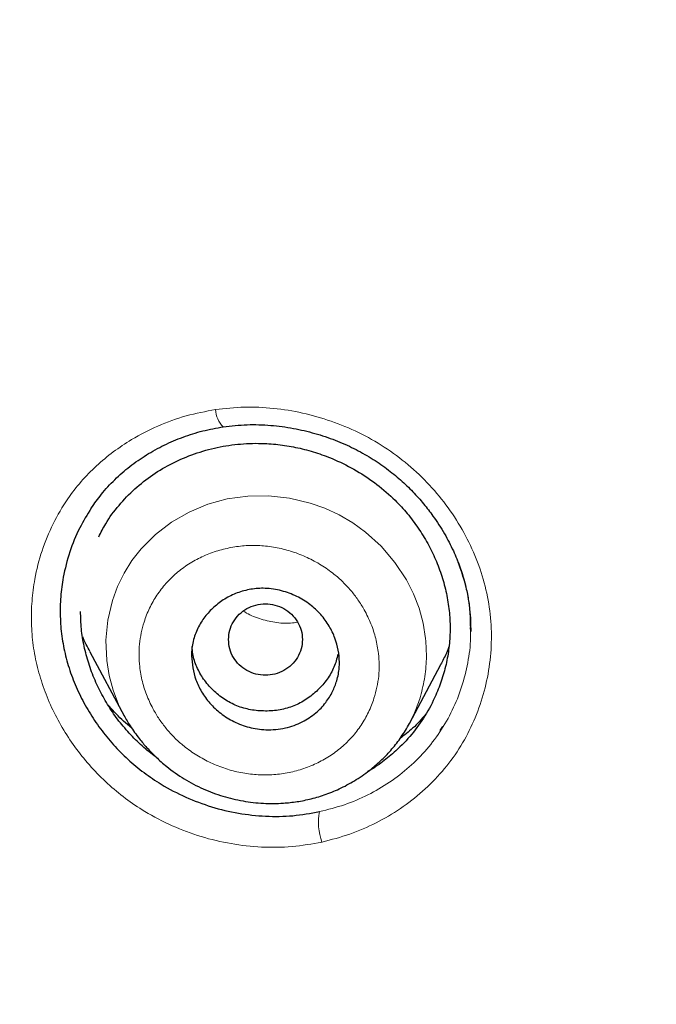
# Model space of a CAD drawing. Header units: millimetres. Extents: x 8 to 830, y 12 to 2106.
# Tile 162 of 256: x 423 to 431, y 1788 to 1800. Entities that reach past the tile are written whole.
import ezdxf

# ---------------------------------------------------------------- set-up
doc = ezdxf.new("R2010")
doc.units = ezdxf.units.MM

msp = doc.modelspace()

# ---------------------------------------------------------------- linework, layer by layer
at = {"color": 7, "linetype": 'Continuous', "lineweight": 30}
for p, q in [((428.804, 1792.853), (428.803, 1792.873)), ((428.804, 1792.853), (428.803, 1792.873)), ((424.174, 1792.577), (424.589, 1791.8)), ((428.062, 1791.707), (428.443, 1792.422)), ((424.591, 1791.801), (424.588, 1791.808)), ((424.516, 1791.752), (424.516, 1791.752)), ((424.516, 1791.752), (424.516, 1791.752)), ((428.06, 1791.708), (428.056, 1791.698)), ((428.143, 1791.643), (428.143, 1791.643)), ((428.143, 1791.643), (428.143, 1791.643))]:
    msp.add_line(p, q, dxfattribs=at)
at = {"color": 8, "linetype": 'Continuous', "lineweight": 0}
for p, q in [((424.597, 1791.789), (424.591, 1791.801)), ((428.056, 1791.698), (428.049, 1791.686))]:
    msp.add_line(p, q, dxfattribs=at)
at = {"color": 8, "linetype": 'Continuous', "lineweight": 0, "flags": 128}
msp.add_lwpolyline([(424.588, 1791.808), (424.523, 1791.937), (424.456, 1792.112), (424.408, 1792.291), (424.379, 1792.474), (424.369, 1792.719), (424.392, 1792.963), (424.447, 1793.2), (424.509, 1793.371), (424.589, 1793.535), (424.686, 1793.689), (424.799, 1793.832), (424.972, 1794.005), (425.167, 1794.154), (425.38, 1794.277), (425.607, 1794.373), (425.846, 1794.438), (426.095, 1794.472), (426.349, 1794.474), (426.603, 1794.446), (426.853, 1794.387), (427.034, 1794.323), (427.208, 1794.243), (427.374, 1794.146), (427.529, 1794.033), (427.719, 1793.861), (427.886, 1793.666), (428.027, 1793.454), (428.113, 1793.284), (428.181, 1793.107), (428.23, 1792.926), (428.259, 1792.74), (428.259, 1792.74)], dxfattribs=at)
at = {"color": 8, "linetype": 'Continuous', "lineweight": 0}
for centre, radius, start, end in [((426.019, 1795.541), 0.318, 183.039, 225.5993), ((427.638, 1790.502), 0.683, 168.8345, 200.3102)]:
    msp.add_arc(centre, radius, start, end, dxfattribs=at)
at = {"color": 7, "linetype": 'Continuous', "lineweight": 30}
for points, knots in [([(510.735, 1777.283), (511.196, 1778.511), (512.114, 1780.956), (513.098, 1784.726), (513.872, 1788.507), (514.456, 1792.3), (514.943, 1796.485), (515.298, 1801.065), (515.507, 1806.03), (515.602, 1811.577), (515.593, 1817.706), (515.581, 1824.436), (515.477, 1831.185), (515.158, 1837.963), (514.614, 1843.619), (513.944, 1848.142), (513.279, 1851.54), (512.399, 1854.924), (511.244, 1858.268), (509.826, 1861.345), (508.149, 1864.109), (506.256, 1866.524), (504.046, 1868.669), (501.607, 1870.523), (499.025, 1872.121), (495.903, 1873.724), (492.217, 1875.246), (487.967, 1876.614), (483.651, 1877.697), (479.286, 1878.524), (474.885, 1879.093), (470.474, 1879.417), (466.081, 1879.544), (461.71, 1879.555), (457.339, 1879.543), (452.947, 1879.415), (448.536, 1879.093), (444.134, 1878.525), (439.769, 1877.697), (435.453, 1876.616), (431.203, 1875.245), (427.517, 1873.725), (424.396, 1872.122), (421.813, 1870.525), (419.375, 1868.669), (417.164, 1866.525), (415.271, 1864.109), (413.594, 1861.345), (412.176, 1858.269), (411.021, 1854.924), (410.141, 1851.54), (409.476, 1848.142), (408.806, 1843.619), (408.262, 1837.963), (407.943, 1831.185), (407.839, 1824.437), (407.828, 1817.706), (407.817, 1811.126), (407.941, 1804.673), (408.288, 1798.348), (408.866, 1792.889), (409.585, 1788.305), (410.354, 1784.591), (411.329, 1780.89), (412.232, 1778.489), (412.686, 1777.283)], [0, 0, 0, 0, 0.01422, 0.028301, 0.042283, 0.056188, 0.070046, 0.088148, 0.106186, 0.124159, 0.148558, 0.172923, 0.197399, 0.221993, 0.24671, 0.259145, 0.27167, 0.284302, 0.297067, 0.309991, 0.320883, 0.3319, 0.342924, 0.353811, 0.364567, 0.375221, 0.391058, 0.40678, 0.422432, 0.438055, 0.453668, 0.469227, 0.484683, 0.500001, 0.515318, 0.530774, 0.546334, 0.561944, 0.577571, 0.59322, 0.608942, 0.624779, 0.635434, 0.646191, 0.657076, 0.668103, 0.679114, 0.690014, 0.702933, 0.7157, 0.728331, 0.740856, 0.753291, 0.778008, 0.802602, 0.827078, 0.851444, 0.875842, 0.898728, 0.921719, 0.944802, 0.958463, 0.9722, 0.986034, 1, 1, 1, 1]), ([(510.735, 1777.283), (511.196, 1778.511), (512.114, 1780.956), (513.098, 1784.726), (513.872, 1788.507), (514.456, 1792.3), (514.943, 1796.485), (515.298, 1801.065), (515.507, 1806.03), (515.602, 1811.577), (515.593, 1817.706), (515.581, 1824.436), (515.477, 1831.185), (515.158, 1837.963), (514.614, 1843.619), (513.944, 1848.142), (513.279, 1851.54), (512.399, 1854.924), (511.244, 1858.268), (509.826, 1861.345), (508.149, 1864.109), (506.256, 1866.524), (504.046, 1868.669), (501.607, 1870.523), (499.025, 1872.121), (495.903, 1873.724), (492.217, 1875.246), (487.967, 1876.614), (483.651, 1877.697), (479.286, 1878.524), (474.885, 1879.093), (470.474, 1879.417), (466.081, 1879.544), (461.71, 1879.555), (457.339, 1879.543), (452.947, 1879.415), (448.536, 1879.093), (444.134, 1878.525), (439.769, 1877.697), (435.453, 1876.616), (431.203, 1875.245), (427.517, 1873.725), (424.396, 1872.122), (421.813, 1870.525), (419.375, 1868.669), (417.164, 1866.525), (415.271, 1864.109), (413.594, 1861.345), (412.176, 1858.269), (411.021, 1854.924), (410.141, 1851.54), (409.476, 1848.142), (408.806, 1843.619), (408.262, 1837.963), (407.943, 1831.185), (407.839, 1824.437), (407.828, 1817.706), (407.817, 1811.126), (407.941, 1804.673), (408.288, 1798.348), (408.866, 1792.889), (409.585, 1788.305), (410.354, 1784.591), (411.329, 1780.89), (412.232, 1778.489), (412.686, 1777.283)], [0, 0, 0, 0, 0.01422, 0.028301, 0.042283, 0.056188, 0.070046, 0.088148, 0.106186, 0.124159, 0.148558, 0.172923, 0.197399, 0.221993, 0.24671, 0.259145, 0.27167, 0.284302, 0.297067, 0.309991, 0.320883, 0.3319, 0.342924, 0.353811, 0.364567, 0.375221, 0.391058, 0.40678, 0.422432, 0.438055, 0.453668, 0.469227, 0.484683, 0.500001, 0.515318, 0.530774, 0.546334, 0.561944, 0.577571, 0.59322, 0.608942, 0.624779, 0.635434, 0.646191, 0.657076, 0.668103, 0.679114, 0.690014, 0.702933, 0.7157, 0.728331, 0.740856, 0.753291, 0.778008, 0.802602, 0.827078, 0.851444, 0.875842, 0.898728, 0.921719, 0.944802, 0.958463, 0.9722, 0.986034, 1, 1, 1, 1]), ([(509.342, 1777.405), (509.718, 1778.392), (510.47, 1780.366), (511.332, 1783.407), (512.046, 1786.476), (512.617, 1789.571), (513.077, 1792.68), (513.51, 1796.392), (513.859, 1800.711), (514.082, 1805.632), (514.182, 1810.777), (514.188, 1816.142), (514.173, 1821.731), (514.115, 1827.323), (513.942, 1832.92), (513.588, 1838.517), (513.084, 1843.169), (512.519, 1846.875), (511.991, 1849.641), (511.334, 1852.386), (510.519, 1855.094), (509.512, 1857.746), (508.383, 1860.098), (507.165, 1862.141), (505.916, 1863.888), (504.502, 1865.514), (502.758, 1867.162), (500.656, 1868.771), (498.205, 1870.302), (495.467, 1871.725), (492.454, 1873.021), (489.178, 1874.177), (485.839, 1875.143), (482.453, 1875.939), (478.747, 1876.63), (474.722, 1877.159), (470.387, 1877.487), (466.047, 1877.618), (461.711, 1877.632), (457.374, 1877.617), (453.033, 1877.484), (448.697, 1877.159), (444.672, 1876.63), (440.967, 1875.94), (437.582, 1875.144), (434.243, 1874.177), (430.966, 1873.02), (427.952, 1871.725), (425.215, 1870.302), (422.765, 1868.771), (420.664, 1867.161), (418.919, 1865.515), (417.506, 1863.888), (416.255, 1862.141), (415.039, 1860.097), (413.909, 1857.746), (412.902, 1855.094), (412.087, 1852.386), (411.43, 1849.642), (410.902, 1846.875), (410.337, 1843.17), (409.833, 1838.517), (409.479, 1832.921), (409.306, 1827.324), (409.248, 1821.731), (409.233, 1816.142), (409.239, 1810.852), (409.333, 1805.856), (409.537, 1801.159), (409.896, 1796.466), (410.376, 1792.367), (410.925, 1788.863), (411.488, 1785.949), (412.182, 1783.059), (413.011, 1780.196), (413.722, 1778.336), (414.078, 1777.405)], [0, 0, 0, 0, 0.011709, 0.0234, 0.035079, 0.046745, 0.058401, 0.070053, 0.08835, 0.106637, 0.124908, 0.145647, 0.166375, 0.187119, 0.207887, 0.228673, 0.249479, 0.259892, 0.270315, 0.28075, 0.291198, 0.301658, 0.31213, 0.319994, 0.327864, 0.335737, 0.343609, 0.354092, 0.364563, 0.37502, 0.38755, 0.400066, 0.41258, 0.425091, 0.437599, 0.45323, 0.468841, 0.484431, 0.499999, 0.515569, 0.531166, 0.546782, 0.562408, 0.574915, 0.587424, 0.599934, 0.612454, 0.624987, 0.635443, 0.645912, 0.656393, 0.664263, 0.672136, 0.680006, 0.687871, 0.698343, 0.708803, 0.71925, 0.729685, 0.740108, 0.750521, 0.771326, 0.792113, 0.81288, 0.833624, 0.854353, 0.875091, 0.892532, 0.909986, 0.927451, 0.944927, 0.955919, 0.966921, 0.977933, 0.988958, 1, 1, 1, 1]), ([(509.342, 1777.405), (509.718, 1778.392), (510.47, 1780.366), (511.332, 1783.407), (512.046, 1786.476), (512.617, 1789.571), (513.077, 1792.68), (513.51, 1796.392), (513.859, 1800.711), (514.082, 1805.632), (514.182, 1810.777), (514.188, 1816.142), (514.173, 1821.731), (514.115, 1827.323), (513.942, 1832.92), (513.588, 1838.517), (513.084, 1843.169), (512.519, 1846.875), (511.991, 1849.641), (511.334, 1852.386), (510.519, 1855.094), (509.512, 1857.746), (508.383, 1860.098), (507.165, 1862.141), (505.916, 1863.888), (504.502, 1865.514), (502.758, 1867.162), (500.656, 1868.771), (498.205, 1870.302), (495.467, 1871.725), (492.454, 1873.021), (489.178, 1874.177), (485.839, 1875.143), (482.453, 1875.939), (478.747, 1876.63), (474.722, 1877.159), (470.387, 1877.487), (466.047, 1877.618), (461.711, 1877.632), (457.374, 1877.617), (453.033, 1877.484), (448.697, 1877.159), (444.672, 1876.63), (440.967, 1875.94), (437.582, 1875.144), (434.243, 1874.177), (430.966, 1873.02), (427.952, 1871.725), (425.215, 1870.302), (422.765, 1868.771), (420.664, 1867.161), (418.919, 1865.515), (417.506, 1863.888), (416.255, 1862.141), (415.039, 1860.097), (413.909, 1857.746), (412.902, 1855.094), (412.087, 1852.386), (411.43, 1849.642), (410.902, 1846.875), (410.337, 1843.17), (409.833, 1838.517), (409.479, 1832.921), (409.306, 1827.324), (409.248, 1821.731), (409.233, 1816.142), (409.239, 1810.852), (409.333, 1805.856), (409.537, 1801.159), (409.896, 1796.466), (410.376, 1792.367), (410.925, 1788.863), (411.488, 1785.949), (412.182, 1783.059), (413.011, 1780.196), (413.722, 1778.336), (414.078, 1777.405)], [0, 0, 0, 0, 0.011709, 0.0234, 0.035079, 0.046745, 0.058401, 0.070053, 0.08835, 0.106637, 0.124908, 0.145647, 0.166375, 0.187119, 0.207887, 0.228673, 0.249479, 0.259892, 0.270315, 0.28075, 0.291198, 0.301658, 0.31213, 0.319994, 0.327864, 0.335737, 0.343609, 0.354092, 0.364563, 0.37502, 0.38755, 0.400066, 0.41258, 0.425091, 0.437599, 0.45323, 0.468841, 0.484431, 0.499999, 0.515569, 0.531166, 0.546782, 0.562408, 0.574915, 0.587424, 0.599934, 0.612454, 0.624987, 0.635443, 0.645912, 0.656393, 0.664263, 0.672136, 0.680006, 0.687871, 0.698343, 0.708803, 0.71925, 0.729685, 0.740108, 0.750521, 0.771326, 0.792113, 0.81288, 0.833624, 0.854353, 0.875091, 0.892532, 0.909986, 0.927451, 0.944927, 0.955919, 0.966921, 0.977933, 0.988958, 1, 1, 1, 1]), ([(461.71, 1876.725), (459.784, 1876.719), (455.935, 1876.707), (450.167, 1876.421), (444.906, 1875.774), (440.169, 1874.856), (435.962, 1873.771), (431.845, 1872.41), (428.301, 1870.9), (425.325, 1869.325), (422.897, 1867.771), (420.637, 1865.993), (418.61, 1863.96), (416.866, 1861.693), (415.304, 1859.086), (413.966, 1856.162), (412.868, 1852.965), (412.03, 1849.723), (411.394, 1846.461), (410.755, 1842.089), (410.234, 1836.589), (409.939, 1829.959), (409.858, 1823.313), (409.862, 1816.661), (409.876, 1810.844), (409.989, 1805.861), (410.175, 1801.713), (410.481, 1797.567), (410.938, 1793.43), (411.563, 1789.313), (412.42, 1785.241), (413.517, 1781.214), (414.571, 1778.631), (415.1, 1777.336)], [0, 0, 0, 0, 0.041855, 0.08362, 0.125415, 0.156959, 0.188537, 0.219976, 0.251431, 0.272568, 0.293656, 0.314639, 0.33578, 0.356911, 0.377922, 0.403277, 0.42848, 0.45338, 0.478142, 0.502858, 0.552306, 0.601886, 0.651609, 0.701376, 0.751127, 0.782208, 0.813287, 0.844384, 0.875537, 0.906709, 0.937788, 0.968814, 1, 1, 1, 1]), ([(461.71, 1876.622), (459.773, 1876.616), (455.903, 1876.604), (450.104, 1876.313), (444.815, 1875.656), (440.054, 1874.726), (435.827, 1873.625), (431.692, 1872.245), (428.137, 1870.71), (425.155, 1869.108), (422.728, 1867.526), (420.475, 1865.714), (418.469, 1863.641), (416.75, 1861.337), (415.217, 1858.695), (413.911, 1855.743), (412.846, 1852.527), (412.036, 1849.278), (411.423, 1846.017), (410.808, 1841.657), (410.309, 1836.18), (410.03, 1829.586), (409.958, 1822.982), (409.961, 1816.372), (409.978, 1810.591), (410.096, 1805.639), (410.286, 1801.52), (410.596, 1797.409), (411.054, 1793.307), (411.681, 1789.219), (412.539, 1785.169), (413.635, 1781.17), (414.685, 1778.609), (415.209, 1777.329)], [0, 0, 0, 0, 0.042133, 0.084172, 0.12624, 0.157991, 0.189772, 0.221412, 0.253078, 0.274358, 0.295572, 0.316692, 0.337987, 0.359238, 0.380387, 0.405921, 0.431187, 0.456106, 0.480854, 0.505526, 0.554819, 0.604169, 0.653612, 0.70311, 0.752631, 0.783561, 0.81446, 0.845339, 0.876228, 0.907207, 0.938215, 0.96912, 1, 1, 1, 1]), ([(424.19, 1794.325), (424.23, 1794.382), (424.316, 1794.505), (424.474, 1794.674), (424.658, 1794.835), (424.86, 1794.975), (425.076, 1795.095), (425.306, 1795.192), (425.546, 1795.269), (425.713, 1795.299), (425.797, 1795.314)], [0, 0, 0, 0, 0.109207, 0.235558, 0.362201, 0.489199, 0.616532, 0.744141, 0.871969, 1, 1, 1, 1]), ([(424.19, 1794.325), (424.23, 1794.382), (424.316, 1794.505), (424.474, 1794.674), (424.658, 1794.835), (424.86, 1794.975), (425.076, 1795.095), (425.306, 1795.192), (425.546, 1795.269), (425.713, 1795.299), (425.797, 1795.314)], [0, 0, 0, 0, 0.109207, 0.235558, 0.362201, 0.489199, 0.616532, 0.744141, 0.871969, 1, 1, 1, 1]), ([(425.797, 1795.314), (425.894, 1795.325), (426.084, 1795.346), (426.371, 1795.337), (426.647, 1795.3), (426.91, 1795.239), (427.157, 1795.156), (427.385, 1795.055), (427.595, 1794.938), (427.784, 1794.81), (427.953, 1794.672), (428.103, 1794.528), (428.234, 1794.381), (428.365, 1794.211), (428.488, 1794.021), (428.596, 1793.813), (428.677, 1793.616), (428.734, 1793.432), (428.773, 1793.26), (428.796, 1793.102), (428.807, 1792.957), (428.807, 1792.868), (428.807, 1792.825)], [0, 0, 0, 0, 0.066648, 0.131289, 0.193811, 0.254085, 0.312009, 0.367521, 0.42061, 0.471337, 0.519806, 0.566034, 0.610008, 0.651704, 0.709913, 0.762902, 0.810813, 0.855101, 0.896126, 0.933905, 0.96851, 1, 1, 1, 1]), ([(425.797, 1795.314), (425.894, 1795.325), (426.084, 1795.346), (426.371, 1795.337), (426.647, 1795.3), (426.91, 1795.239), (427.157, 1795.156), (427.385, 1795.055), (427.595, 1794.938), (427.784, 1794.81), (427.953, 1794.672), (428.103, 1794.528), (428.234, 1794.381), (428.365, 1794.211), (428.488, 1794.021), (428.596, 1793.813), (428.677, 1793.616), (428.734, 1793.432), (428.773, 1793.26), (428.796, 1793.102), (428.807, 1792.957), (428.807, 1792.868), (428.807, 1792.825)], [0, 0, 0, 0, 0.066648, 0.131289, 0.193811, 0.254085, 0.312009, 0.367521, 0.42061, 0.471337, 0.519806, 0.566034, 0.610008, 0.651704, 0.709913, 0.762902, 0.810813, 0.855101, 0.896126, 0.933905, 0.96851, 1, 1, 1, 1]), ([(424.282, 1793.977), (424.309, 1794.03), (424.377, 1794.166), (424.524, 1794.363), (424.716, 1794.563), (424.936, 1794.736), (425.18, 1794.88), (425.444, 1794.99), (425.721, 1795.069), (426.007, 1795.111), (426.274, 1795.117), (426.516, 1795.096), (426.732, 1795.056), (426.946, 1794.996), (427.177, 1794.908), (427.421, 1794.784), (427.668, 1794.619), (427.873, 1794.441), (428.039, 1794.261), (428.172, 1794.084), (428.287, 1793.897), (428.383, 1793.701), (428.459, 1793.498), (428.515, 1793.289), (428.549, 1793.078), (428.56, 1792.866), (428.549, 1792.655), (428.516, 1792.448), (428.461, 1792.245), (428.377, 1792.026), (428.257, 1791.798), (428.094, 1791.571), (427.917, 1791.386), (427.736, 1791.239), (427.619, 1791.156), (427.554, 1791.122), (427.552, 1791.121)], [0, 0, 0, 0, 0.022786, 0.058109, 0.093483, 0.128849, 0.164184, 0.200065, 0.235852, 0.271175, 0.306605, 0.333133, 0.35957, 0.386168, 0.41318, 0.448652, 0.484308, 0.519673, 0.546131, 0.572941, 0.599623, 0.626218, 0.652934, 0.679602, 0.706333, 0.73281, 0.759377, 0.785829, 0.812433, 0.839448, 0.875214, 0.910538, 0.946036, 0.97252, 0.998943, 1, 1, 1, 1]), ([(424.282, 1793.977), (424.309, 1794.03), (424.377, 1794.166), (424.524, 1794.363), (424.716, 1794.563), (424.936, 1794.736), (425.18, 1794.88), (425.444, 1794.99), (425.721, 1795.069), (426.007, 1795.111), (426.274, 1795.117), (426.516, 1795.096), (426.732, 1795.056), (426.946, 1794.996), (427.177, 1794.908), (427.421, 1794.784), (427.668, 1794.619), (427.873, 1794.441), (428.039, 1794.261), (428.172, 1794.084), (428.287, 1793.897), (428.383, 1793.701), (428.459, 1793.498), (428.515, 1793.289), (428.549, 1793.078), (428.56, 1792.866), (428.549, 1792.655), (428.516, 1792.448), (428.461, 1792.245), (428.377, 1792.026), (428.257, 1791.798), (428.094, 1791.571), (427.917, 1791.386), (427.736, 1791.239), (427.619, 1791.156), (427.554, 1791.122), (427.552, 1791.121)], [0, 0, 0, 0, 0.022786, 0.058109, 0.093483, 0.128849, 0.164184, 0.200065, 0.235852, 0.271175, 0.306605, 0.333133, 0.35957, 0.386168, 0.41318, 0.448652, 0.484308, 0.519673, 0.546131, 0.572941, 0.599623, 0.626218, 0.652934, 0.679602, 0.706333, 0.73281, 0.759377, 0.785829, 0.812433, 0.839448, 0.875214, 0.910538, 0.946036, 0.97252, 0.998943, 1, 1, 1, 1]), ([(424.191, 1794.325), (424.142, 1794.246), (424.036, 1794.078), (423.923, 1793.794), (423.85, 1793.512), (423.815, 1793.248), (423.809, 1793.008), (423.828, 1792.767), (423.874, 1792.528), (423.946, 1792.293), (424.042, 1792.066), (424.16, 1791.847), (424.299, 1791.64), (424.458, 1791.446), (424.635, 1791.267), (424.83, 1791.106), (425.063, 1790.948), (425.337, 1790.805), (425.653, 1790.687), (425.98, 1790.609), (426.312, 1790.573), (426.645, 1790.576), (426.86, 1790.615), (426.968, 1790.634)], [0, 0, 0, 0, 0.049429, 0.105312, 0.161205, 0.203102, 0.244949, 0.286761, 0.328589, 0.37045, 0.412316, 0.454207, 0.496122, 0.538052, 0.579991, 0.621953, 0.663981, 0.720021, 0.776007, 0.831979, 0.887945, 0.943926, 1, 1, 1, 1]), ([(424.191, 1794.325), (424.142, 1794.246), (424.036, 1794.078), (423.923, 1793.794), (423.85, 1793.512), (423.815, 1793.248), (423.809, 1793.008), (423.828, 1792.767), (423.874, 1792.528), (423.946, 1792.293), (424.042, 1792.066), (424.16, 1791.847), (424.299, 1791.64), (424.458, 1791.446), (424.635, 1791.267), (424.83, 1791.106), (425.063, 1790.948), (425.337, 1790.805), (425.653, 1790.687), (425.98, 1790.609), (426.312, 1790.573), (426.645, 1790.576), (426.86, 1790.615), (426.968, 1790.634)], [0, 0, 0, 0, 0.049429, 0.105312, 0.161205, 0.203102, 0.244949, 0.286761, 0.328589, 0.37045, 0.412316, 0.454207, 0.496122, 0.538052, 0.579991, 0.621953, 0.663981, 0.720021, 0.776007, 0.831979, 0.887945, 0.943926, 1, 1, 1, 1]), ([(425.41, 1792.531), (425.411, 1792.561), (425.413, 1792.62), (425.434, 1792.733), (425.482, 1792.866), (425.569, 1793.006), (425.68, 1793.125), (425.812, 1793.224), (425.965, 1793.299), (426.131, 1793.344), (426.281, 1793.354), (426.406, 1793.342), (426.537, 1793.315), (426.69, 1793.258), (426.853, 1793.159), (426.986, 1793.036), (427.088, 1792.896), (427.18, 1792.704), (427.214, 1792.526), (427.208, 1792.38), (427.198, 1792.305), (427.174, 1792.207), (427.128, 1792.088), (427.044, 1791.953), (426.922, 1791.825), (426.756, 1791.716), (426.549, 1791.642), (426.36, 1791.624), (426.212, 1791.638), (426.08, 1791.666), (425.926, 1791.723), (425.764, 1791.824), (425.63, 1791.948), (425.53, 1792.088), (425.436, 1792.28), (425.42, 1792.432), (425.41, 1792.531)], [0, 0, 0, 0, 0.016442, 0.032523, 0.064149, 0.094718, 0.124507, 0.155647, 0.186795, 0.217927, 0.249005, 0.267201, 0.285149, 0.31978, 0.353011, 0.38495, 0.415391, 0.44469, 0.49903, 0.511736, 0.525925, 0.541712, 0.568003, 0.597725, 0.630575, 0.666944, 0.706615, 0.749495, 0.767943, 0.785904, 0.82086, 0.854211, 0.886186, 0.916718, 0.945832, 1, 1, 1, 1]), ([(425.86, 1792.727), (425.863, 1792.689), (425.869, 1792.613), (425.916, 1792.507), (425.987, 1792.416), (426.082, 1792.347), (426.192, 1792.303), (426.31, 1792.287), (426.427, 1792.303), (426.537, 1792.347), (426.632, 1792.416), (426.703, 1792.507), (426.749, 1792.613), (426.765, 1792.727), (426.749, 1792.841), (426.703, 1792.946), (426.632, 1793.038), (426.537, 1793.107), (426.427, 1793.151), (426.31, 1793.167), (426.192, 1793.151), (426.082, 1793.107), (425.987, 1793.038), (425.916, 1792.946), (425.869, 1792.841), (425.863, 1792.765), (425.86, 1792.727)], [0, 0, 0, 0, 0.041659, 0.083341, 0.125, 0.166659, 0.208341, 0.25, 0.291659, 0.333341, 0.375, 0.416659, 0.458341, 0.5, 0.541659, 0.583341, 0.625, 0.666659, 0.708341, 0.75, 0.791659, 0.833341, 0.875, 0.916659, 0.958341, 1, 1, 1, 1]), ([(424.977, 1791.299), (424.949, 1791.32), (424.861, 1791.383), (424.727, 1791.508), (424.577, 1791.67), (424.444, 1791.845), (424.33, 1792.033), (424.233, 1792.231), (424.156, 1792.436), (424.101, 1792.645), (424.066, 1792.857), (424.062, 1792.999), (424.06, 1793.07)], [0, 0, 0, 0, 0.049768, 0.154498, 0.260073, 0.364892, 0.470015, 0.576499, 0.683814, 0.789434, 0.894456, 1, 1, 1, 1]), ([(424.977, 1791.299), (424.949, 1791.32), (424.861, 1791.383), (424.727, 1791.508), (424.577, 1791.67), (424.444, 1791.845), (424.33, 1792.033), (424.233, 1792.231), (424.156, 1792.436), (424.101, 1792.645), (424.066, 1792.857), (424.062, 1792.999), (424.06, 1793.07)], [0, 0, 0, 0, 0.049768, 0.154498, 0.260073, 0.364892, 0.470015, 0.576499, 0.683814, 0.789434, 0.894456, 1, 1, 1, 1]), ([(424.176, 1792.578), (424.143, 1792.638), (424.11, 1792.698), (424.086, 1792.762), (424.086, 1792.762)], [0, 0, 0, 0, 0.992731, 1, 1, 1, 1]), ([(427.192, 1792.548), (427.178, 1792.495), (427.15, 1792.389), (427.064, 1792.24), (426.949, 1792.108), (426.812, 1791.997), (426.657, 1791.915), (426.487, 1791.867), (426.309, 1791.853), (426.131, 1791.868), (425.961, 1791.916), (425.806, 1791.998), (425.669, 1792.109), (425.554, 1792.241), (425.471, 1792.392), (425.425, 1792.528), (425.42, 1792.613), (425.418, 1792.643)], [0, 0, 0, 0, 0.065689, 0.133543, 0.20425, 0.274912, 0.34268, 0.410375, 0.480823, 0.551576, 0.619399, 0.6871, 0.757499, 0.828194, 0.896023, 0.963792, 1, 1, 1, 1]), ([(428.544, 1792.647), (428.534, 1792.618), (428.505, 1792.541), (428.466, 1792.468), (428.441, 1792.423)], [0, 0, 0, 0, 0.372687, 1, 1, 1, 1]), ([(424.68, 1791.654), (424.672, 1791.66), (424.598, 1791.718), (424.501, 1791.811), (424.42, 1791.904), (424.394, 1791.934)], [0, 0, 0, 0, 0.0728131, 0.7008211, 1, 1, 1, 1]), ([(424.68, 1791.654), (424.672, 1791.66), (424.598, 1791.718), (424.501, 1791.811), (424.42, 1791.904), (424.394, 1791.934)], [0, 0, 0, 0, 0.0728131, 0.7008211, 1, 1, 1, 1]), ([(424.588, 1791.804), (424.613, 1791.761), (424.669, 1791.663), (424.764, 1791.533), (424.87, 1791.407), (424.981, 1791.293), (425.129, 1791.162), (425.319, 1791.028), (425.549, 1790.907), (425.79, 1790.818), (426.036, 1790.76), (426.283, 1790.731), (426.504, 1790.733), (426.698, 1790.754), (426.872, 1790.789), (427.052, 1790.843), (427.236, 1790.921), (427.421, 1791.023), (427.586, 1791.14), (427.73, 1791.266), (427.853, 1791.396), (427.967, 1791.542), (428.029, 1791.65), (428.061, 1791.705)], [0, 0, 0, 0, 0.034955, 0.079134, 0.112964, 0.150379, 0.191056, 0.252376, 0.313049, 0.372982, 0.432218, 0.490755, 0.548555, 0.588101, 0.630116, 0.674765, 0.722246, 0.772566, 0.825655, 0.867215, 0.910174, 0.954452, 1, 1, 1, 1]), ([(428.26, 1791.818), (428.209, 1791.759), (428.115, 1791.651), (428, 1791.564), (427.948, 1791.525)], [0, 0, 0, 0, 0.544663, 1, 1, 1, 1]), ([(428.26, 1791.818), (428.209, 1791.759), (428.115, 1791.651), (428, 1791.564), (427.948, 1791.525)], [0, 0, 0, 0, 0.544663, 1, 1, 1, 1]), ([(428.437, 1791.622), (428.442, 1791.629), (428.454, 1791.644), (428.462, 1791.66), (428.467, 1791.669)], [0, 0, 0, 0, 0.499502, 1, 1, 1, 1]), ([(428.437, 1791.622), (428.442, 1791.629), (428.454, 1791.644), (428.462, 1791.66), (428.467, 1791.669)], [0, 0, 0, 0, 0.499502, 1, 1, 1, 1])]:
    msp.add_open_spline(points, degree=3, knots=knots, dxfattribs=at)
at = {"color": 8, "linetype": 'Continuous', "lineweight": 0}
for points, knots in [([(414.698, 1777.363), (414.225, 1778.522), (413.283, 1780.831), (412.261, 1784.414), (411.439, 1788.029), (410.814, 1791.683), (410.284, 1795.749), (409.884, 1800.234), (409.629, 1805.133), (409.493, 1810.65), (409.478, 1816.772), (409.475, 1823.494), (409.563, 1830.215), (409.877, 1836.934), (410.427, 1842.524), (411.106, 1846.98), (411.786, 1850.307), (412.674, 1853.585), (413.826, 1856.787), (415.22, 1859.697), (416.84, 1862.278), (418.635, 1864.516), (420.7, 1866.524), (422.996, 1868.281), (425.45, 1869.815), (428.451, 1871.372), (432.019, 1872.866), (436.141, 1874.209), (440.318, 1875.272), (445, 1876.168), (450.212, 1876.803), (455.95, 1877.088), (459.787, 1877.1), (461.71, 1877.106)], [0, 0, 0, 0, 0.027811, 0.055398, 0.082938, 0.110516, 0.138178, 0.174576, 0.211159, 0.247876, 0.297974, 0.34805, 0.398105, 0.448142, 0.498248, 0.523439, 0.548708, 0.573938, 0.599093, 0.624359, 0.645457, 0.666462, 0.68755, 0.708668, 0.729707, 0.750736, 0.78232, 0.813743, 0.844809, 0.875739, 0.916964, 0.958374, 1, 1, 1, 1]), ([(461.71, 1876.056), (460.287, 1876.052), (457.443, 1876.044), (453.183, 1875.919), (448.938, 1875.601), (444.998, 1875.087), (441.364, 1874.414), (438.035, 1873.629), (434.751, 1872.681), (431.534, 1871.547), (428.579, 1870.272), (425.894, 1868.872), (423.494, 1867.363), (421.261, 1865.638), (419.251, 1863.665), (417.517, 1861.447), (416.057, 1859.045), (414.855, 1856.514), (413.876, 1853.897), (413.089, 1851.223), (412.457, 1848.517), (411.956, 1845.793), (411.43, 1842.125), (410.969, 1837.501), (410.66, 1831.925), (410.527, 1826.343), (410.502, 1820.765), (410.502, 1815.225), (410.533, 1809.721), (410.68, 1804.249), (411.007, 1798.781), (411.504, 1794.045), (412.106, 1790.048), (412.736, 1786.79), (413.535, 1783.568), (414.51, 1780.377), (415.385, 1778.32), (415.824, 1777.288)], [0, 0, 0, 0, 0.031153, 0.062241, 0.093264, 0.124292, 0.149214, 0.174231, 0.199272, 0.224213, 0.249143, 0.270053, 0.290969, 0.311752, 0.332508, 0.353493, 0.374457, 0.395355, 0.4163, 0.437235, 0.458081, 0.478875, 0.499661, 0.541623, 0.583663, 0.625704, 0.667702, 0.709692, 0.750932, 0.792205, 0.833511, 0.874862, 0.899904, 0.924876, 0.94982, 0.974812, 1, 1, 1, 1]), ([(461.71, 1876.056), (460.287, 1876.052), (457.443, 1876.044), (453.183, 1875.919), (448.938, 1875.601), (444.998, 1875.087), (441.364, 1874.414), (438.035, 1873.629), (434.751, 1872.681), (431.534, 1871.547), (428.579, 1870.272), (425.894, 1868.872), (423.494, 1867.363), (421.261, 1865.638), (419.251, 1863.665), (417.517, 1861.447), (416.057, 1859.045), (414.855, 1856.514), (413.876, 1853.897), (413.089, 1851.223), (412.457, 1848.517), (411.956, 1845.793), (411.43, 1842.125), (410.969, 1837.501), (410.66, 1831.925), (410.527, 1826.343), (410.502, 1820.765), (410.502, 1815.225), (410.533, 1809.721), (410.68, 1804.249), (411.007, 1798.781), (411.504, 1794.045), (412.106, 1790.048), (412.736, 1786.79), (413.535, 1783.568), (414.51, 1780.377), (415.385, 1778.32), (415.824, 1777.288)], [0, 0, 0, 0, 0.031153, 0.062241, 0.093264, 0.124292, 0.149214, 0.174231, 0.199272, 0.224213, 0.249143, 0.270053, 0.290969, 0.311752, 0.332508, 0.353493, 0.374457, 0.395355, 0.4163, 0.437235, 0.458081, 0.478875, 0.499661, 0.541623, 0.583663, 0.625704, 0.667702, 0.709692, 0.750932, 0.792205, 0.833511, 0.874862, 0.899904, 0.924876, 0.94982, 0.974812, 1, 1, 1, 1]), ([(426.998, 1790.264), (426.877, 1790.243), (426.635, 1790.2), (426.263, 1790.197), (425.891, 1790.237), (425.526, 1790.324), (425.173, 1790.456), (424.865, 1790.616), (424.604, 1790.792), (424.386, 1790.973), (424.187, 1791.174), (424.009, 1791.391), (423.852, 1791.624), (423.719, 1791.869), (423.612, 1792.124), (423.531, 1792.388), (423.48, 1792.656), (423.458, 1792.927), (423.465, 1793.196), (423.503, 1793.492), (423.584, 1793.809), (423.719, 1794.138), (423.883, 1794.418), (424.064, 1794.651), (424.25, 1794.842), (424.456, 1795.012), (424.704, 1795.179), (424.999, 1795.33), (425.341, 1795.456), (425.582, 1795.501), (425.702, 1795.524)], [0, 0, 0, 0, 0.041785, 0.083442, 0.125051, 0.166653, 0.208275, 0.249968, 0.281267, 0.312542, 0.343819, 0.3751, 0.406377, 0.437639, 0.468881, 0.500117, 0.53133, 0.562528, 0.593749, 0.624999, 0.666672, 0.708313, 0.749878, 0.781034, 0.81223, 0.843486, 0.874796, 0.916572, 0.958326, 1, 1, 1, 1]), ([(426.998, 1790.264), (426.877, 1790.243), (426.635, 1790.2), (426.263, 1790.197), (425.891, 1790.237), (425.526, 1790.324), (425.173, 1790.456), (424.865, 1790.616), (424.604, 1790.792), (424.386, 1790.973), (424.187, 1791.174), (424.009, 1791.391), (423.852, 1791.624), (423.719, 1791.869), (423.612, 1792.124), (423.531, 1792.388), (423.48, 1792.656), (423.458, 1792.927), (423.465, 1793.196), (423.503, 1793.492), (423.584, 1793.809), (423.719, 1794.138), (423.883, 1794.418), (424.064, 1794.651), (424.25, 1794.842), (424.456, 1795.012), (424.704, 1795.179), (424.999, 1795.33), (425.341, 1795.456), (425.582, 1795.501), (425.702, 1795.524)], [0, 0, 0, 0, 0.041785, 0.083442, 0.125051, 0.166653, 0.208275, 0.249968, 0.281267, 0.312542, 0.343819, 0.3751, 0.406377, 0.437639, 0.468881, 0.500117, 0.53133, 0.562528, 0.593749, 0.624999, 0.666672, 0.708313, 0.749878, 0.781034, 0.81223, 0.843486, 0.874796, 0.916572, 0.958326, 1, 1, 1, 1]), ([(425.702, 1795.524), (425.818, 1795.537), (426.052, 1795.562), (426.409, 1795.545), (426.763, 1795.488), (427.111, 1795.389), (427.445, 1795.251), (427.76, 1795.074), (428.05, 1794.859), (428.311, 1794.61), (428.539, 1794.332), (428.73, 1794.031), (428.882, 1793.711), (428.991, 1793.377), (429.052, 1793.035), (429.066, 1792.69), (429.033, 1792.348), (428.955, 1792.015), (428.834, 1791.695), (428.671, 1791.394), (428.467, 1791.12), (428.227, 1790.876), (427.956, 1790.666), (427.659, 1790.492), (427.339, 1790.352), (427.112, 1790.294), (426.998, 1790.264)], [0, 0, 0, 0, 0.041557, 0.083223, 0.124964, 0.16671, 0.208386, 0.24995, 0.291487, 0.333114, 0.374818, 0.416538, 0.458206, 0.499786, 0.541282, 0.582783, 0.624365, 0.666054, 0.707857, 0.749799, 0.791641, 0.833247, 0.874779, 0.916353, 0.958064, 1, 1, 1, 1]), ([(425.702, 1795.524), (425.818, 1795.537), (426.052, 1795.562), (426.409, 1795.545), (426.763, 1795.488), (427.111, 1795.389), (427.445, 1795.251), (427.76, 1795.074), (428.05, 1794.859), (428.311, 1794.61), (428.539, 1794.332), (428.73, 1794.031), (428.882, 1793.711), (428.991, 1793.377), (429.052, 1793.035), (429.066, 1792.69), (429.033, 1792.348), (428.955, 1792.015), (428.834, 1791.695), (428.671, 1791.394), (428.467, 1791.12), (428.227, 1790.876), (427.956, 1790.666), (427.659, 1790.492), (427.339, 1790.352), (427.112, 1790.294), (426.998, 1790.264)], [0, 0, 0, 0, 0.041557, 0.083223, 0.124964, 0.16671, 0.208386, 0.24995, 0.291487, 0.333114, 0.374818, 0.416538, 0.458206, 0.499786, 0.541282, 0.582783, 0.624365, 0.666054, 0.707857, 0.749799, 0.791641, 0.833247, 0.874779, 0.916353, 0.958064, 1, 1, 1, 1]), ([(427.685, 1792.557), (427.676, 1792.618), (427.657, 1792.74), (427.597, 1792.919), (427.522, 1793.076), (427.438, 1793.211), (427.351, 1793.325), (427.253, 1793.429), (427.134, 1793.535), (426.989, 1793.637), (426.819, 1793.728), (426.64, 1793.799), (426.454, 1793.847), (426.265, 1793.872), (426.075, 1793.873), (425.889, 1793.849), (425.708, 1793.804), (425.534, 1793.736), (425.372, 1793.647), (425.225, 1793.539), (425.096, 1793.412), (424.986, 1793.268), (424.896, 1793.111), (424.835, 1792.955), (424.796, 1792.808), (424.775, 1792.673), (424.769, 1792.536), (424.778, 1792.383), (424.809, 1792.214), (424.867, 1792.036), (424.942, 1791.878), (425.026, 1791.743), (425.113, 1791.629), (425.211, 1791.524), (425.33, 1791.418), (425.474, 1791.316), (425.644, 1791.225), (425.823, 1791.154), (426.009, 1791.105), (426.199, 1791.08), (426.388, 1791.08), (426.575, 1791.102), (426.756, 1791.148), (426.929, 1791.216), (427.091, 1791.305), (427.238, 1791.414), (427.368, 1791.541), (427.478, 1791.685), (427.567, 1791.843), (427.629, 1791.999), (427.669, 1792.146), (427.69, 1792.283), (427.697, 1792.42), (427.689, 1792.511), (427.685, 1792.557)], [0, 0, 0, 0, 0.020795, 0.041564, 0.062673, 0.078394, 0.093937, 0.109462, 0.125131, 0.145818, 0.166737, 0.187579, 0.208355, 0.229249, 0.249948, 0.270696, 0.291638, 0.312418, 0.333548, 0.354254, 0.374895, 0.395758, 0.416479, 0.437411, 0.453214, 0.46879, 0.484305, 0.499923, 0.520711, 0.541678, 0.562545, 0.578365, 0.593945, 0.609445, 0.625026, 0.645783, 0.666492, 0.687496, 0.708384, 0.729075, 0.749925, 0.77066, 0.791367, 0.81239, 0.833192, 0.854094, 0.874788, 0.895548, 0.916497, 0.93728, 0.953252, 0.968919, 0.984446, 1, 1, 1, 1]), ([(428.803, 1792.873), (428.802, 1792.946), (428.799, 1793.121), (428.75, 1793.39), (428.683, 1793.578), (428.652, 1793.669)], [0, 0, 0, 0, 0.271205, 0.650592, 1, 1, 1, 1]), ([(428.803, 1792.873), (428.802, 1792.946), (428.799, 1793.121), (428.75, 1793.39), (428.683, 1793.578), (428.652, 1793.669)], [0, 0, 0, 0, 0.271205, 0.650592, 1, 1, 1, 1]), ([(426.701, 1792.939), (426.673, 1792.934), (426.582, 1792.919), (426.423, 1792.931), (426.236, 1792.979), (426.106, 1793.029), (426.048, 1793.069), (426.043, 1793.072)], [0, 0, 0, 0, 0.128501, 0.40969, 0.692056, 0.976075, 1, 1, 1, 1]), ([(426.968, 1790.634), (427.07, 1790.659), (427.273, 1790.711), (427.559, 1790.833), (427.824, 1790.987), (428.065, 1791.173), (428.278, 1791.389), (428.46, 1791.633), (428.606, 1791.9), (428.715, 1792.184), (428.782, 1792.481), (428.811, 1792.706), (428.805, 1792.831), (428.804, 1792.853)], [0, 0, 0, 0, 0.098871, 0.196885, 0.294365, 0.39165, 0.489131, 0.587294, 0.685719, 0.7837, 0.881319, 0.978635, 1, 1, 1, 1]), ([(426.968, 1790.634), (427.07, 1790.659), (427.273, 1790.711), (427.559, 1790.833), (427.824, 1790.987), (428.065, 1791.173), (428.278, 1791.389), (428.46, 1791.633), (428.606, 1791.9), (428.715, 1792.184), (428.782, 1792.481), (428.811, 1792.706), (428.805, 1792.831), (428.804, 1792.853)], [0, 0, 0, 0, 0.098871, 0.196885, 0.294365, 0.39165, 0.489131, 0.587294, 0.685719, 0.7837, 0.881319, 0.978635, 1, 1, 1, 1]), ([(428.259, 1792.74), (428.264, 1792.658), (428.275, 1792.492), (428.249, 1792.245), (428.196, 1792.026), (428.132, 1791.846), (428.082, 1791.75), (428.06, 1791.708)], [0, 0, 0, 0, 0.231814, 0.463439, 0.694291, 0.866603, 1, 1, 1, 1])]:
    msp.add_open_spline(points, degree=3, knots=knots, dxfattribs=at)

doc.saveas('drawing.dxf')
